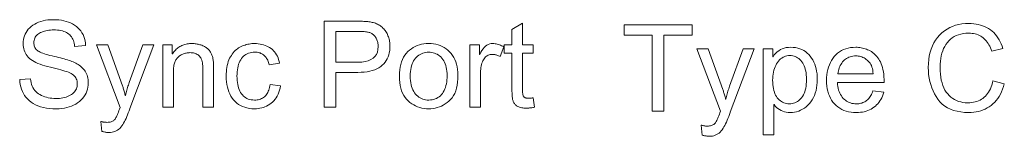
# Model space of a CAD drawing. Extents: x 0 to 841, y 0 to 594.
# Tile 45 of 69: x 663.13 to 691.72, y 430.57 to 433.95. Entities that reach past the tile are written whole.
import ezdxf

# ---------------------------------------------------------------- set-up
doc = ezdxf.new("R2010")
doc.units = 0

msp = doc.modelspace()

# ---------------------------------------------------------------- linework, layer by layer
at = {"color": 7, "lineweight": 13}
for points in [[(664.722, 433.178), (664.717, 433.224), (664.709, 433.268), (664.698, 433.31), (664.685, 433.35), (664.669, 433.387), (664.65, 433.421), (664.629, 433.454), (664.605, 433.484), (664.579, 433.511), (664.55, 433.537), (664.518, 433.559), (664.484, 433.58), (664.447, 433.598), (664.408, 433.614), (664.365, 433.627), (664.321, 433.638), (664.273, 433.646), (664.223, 433.652), (664.17, 433.656), (664.115, 433.657), (664.065, 433.656), (664.017, 433.653), (663.97, 433.648), (663.926, 433.642), (663.883, 433.633), (663.843, 433.622), (663.804, 433.61), (663.767, 433.596), (663.732, 433.579), (663.699, 433.561), (663.669, 433.541), (663.641, 433.52), (663.617, 433.496), (663.596, 433.471), (663.579, 433.444), (663.564, 433.415), (663.553, 433.385), (663.545, 433.353), (663.54, 433.319), (663.539, 433.283), (663.54, 433.252), (663.544, 433.222), (663.55, 433.194), (663.558, 433.167), (663.57, 433.142), (663.583, 433.119), (663.599, 433.097), (663.618, 433.077), (663.639, 433.059), (663.662, 433.042), (663.689, 433.026), (663.721, 433.01), (663.757, 432.995), (663.797, 432.979), (663.842, 432.963), (663.892, 432.947), (663.946, 432.931), (664.005, 432.916), (664.068, 432.9), (664.136, 432.884), (664.196, 432.871), (664.255, 432.857), (664.312, 432.843), (664.366, 432.829), (664.417, 432.815), (664.467, 432.801), (664.514, 432.787), (664.559, 432.773), (664.602, 432.759), (664.642, 432.745), (664.681, 432.729), (664.718, 432.713), (664.755, 432.694), (664.79, 432.675), (664.824, 432.653), (664.857, 432.63), (664.889, 432.605), (664.92, 432.579), (664.949, 432.551), (664.978, 432.522), (665.005, 432.491), (665.028, 432.457), (665.049, 432.422), (665.068, 432.385), (665.083, 432.345), (665.095, 432.304), (665.105, 432.26), (665.112, 432.214), (665.116, 432.167), (665.118, 432.117), (665.115, 432.054), (665.108, 431.992), (665.095, 431.933), (665.077, 431.877), (665.054, 431.822), (665.025, 431.769), (664.992, 431.719), (664.954, 431.671), (664.91, 431.625), (664.861, 431.581), (664.808, 431.541), (664.752, 431.505), (664.693, 431.473), (664.631, 431.445), (664.565, 431.422), (664.497, 431.402), (664.425, 431.388), (664.351, 431.377), (664.273, 431.37), (664.192, 431.368), (664.089, 431.371), (663.992, 431.378), (663.9, 431.389), (663.813, 431.406), (663.731, 431.427), (663.655, 431.453), (663.584, 431.484), (663.518, 431.519), (663.458, 431.559), (663.403, 431.604), (663.353, 431.652), (663.308, 431.703), (663.268, 431.757), (663.233, 431.814), (663.203, 431.874), (663.178, 431.936), (663.157, 432.002), (663.142, 432.07), (663.132, 432.141), (663.126, 432.214), (663.44, 432.241), (663.446, 432.183), (663.456, 432.128), (663.47, 432.076), (663.488, 432.027), (663.509, 431.982), (663.534, 431.94), (663.563, 431.901), (663.595, 431.865), (663.632, 431.833), (663.672, 431.804), (663.715, 431.778), (663.759, 431.755), (663.805, 431.734), (663.853, 431.716), (663.903, 431.701), (663.955, 431.689), (664.008, 431.679), (664.063, 431.672), (664.12, 431.668), (664.178, 431.667), (664.233, 431.668), (664.285, 431.671), (664.335, 431.677), (664.383, 431.685), (664.43, 431.695), (664.473, 431.708), (664.515, 431.723), (664.555, 431.74), (664.592, 431.759), (664.628, 431.781), (664.66, 431.805), (664.689, 431.83), (664.715, 431.857), (664.737, 431.885), (664.756, 431.916), (664.771, 431.948), (664.784, 431.981), (664.792, 432.016), (664.797, 432.053), (664.799, 432.091), (664.797, 432.131), (664.792, 432.169), (664.783, 432.204), (664.77, 432.237), (664.754, 432.268), (664.734, 432.297), (664.711, 432.324), (664.684, 432.348), (664.654, 432.37), (664.62, 432.39), (664.582, 432.409), (664.539, 432.427), (664.491, 432.446), (664.438, 432.464), (664.38, 432.483), (664.318, 432.501), (664.25, 432.52), (664.178, 432.538), (664.101, 432.557), (664.019, 432.575), (663.937, 432.594), (663.859, 432.614), (663.787, 432.636), (663.719, 432.66), (663.656, 432.685), (663.597, 432.711), (663.544, 432.739), (663.495, 432.768), (663.45, 432.799), (663.411, 432.831), (663.375, 432.866), (663.344, 432.902), (663.316, 432.94), (663.292, 432.98), (663.271, 433.022), (663.255, 433.066), (663.242, 433.112), (663.232, 433.159), (663.227, 433.209), (663.225, 433.261), (663.227, 433.32), (663.234, 433.377), (663.246, 433.432), (663.263, 433.485), (663.284, 433.535), (663.31, 433.584), (663.34, 433.63), (663.376, 433.675), (663.416, 433.717), (663.46, 433.757), (663.509, 433.795), (663.561, 433.828), (663.617, 433.857), (663.676, 433.883), (663.738, 433.905), (663.804, 433.922), (663.873, 433.936), (663.946, 433.946), (664.022, 433.952), (664.101, 433.954), (664.183, 433.952), (664.261, 433.946), (664.336, 433.936), (664.408, 433.922), (664.477, 433.905), (664.542, 433.883), (664.604, 433.858), (664.663, 433.829), (664.719, 433.795), (664.771, 433.758), (664.819, 433.718), (664.863, 433.674), (664.901, 433.626), (664.935, 433.576), (664.965, 433.522), (664.989, 433.465), (665.009, 433.404), (665.024, 433.341), (665.034, 433.274), (665.039, 433.203)], [(671.973, 433.911), (672.916, 433.911), (672.96, 433.911), (673.003, 433.91), (673.045, 433.909), (673.085, 433.907), (673.124, 433.905), (673.162, 433.903), (673.198, 433.9), (673.234, 433.897), (673.268, 433.893), (673.301, 433.889), (673.333, 433.884), (673.364, 433.877), (673.395, 433.869), (673.426, 433.86), (673.456, 433.849), (673.486, 433.837), (673.515, 433.823), (673.544, 433.808), (673.572, 433.792), (673.6, 433.774), (673.627, 433.754), (673.653, 433.734), (673.677, 433.712), (673.7, 433.689), (673.721, 433.664), (673.742, 433.638), (673.76, 433.611), (673.778, 433.582), (673.794, 433.553), (673.809, 433.521), (673.822, 433.489), (673.834, 433.457), (673.845, 433.424), (673.854, 433.391), (673.862, 433.358), (673.868, 433.325), (673.873, 433.291), (673.877, 433.257), (673.879, 433.223), (673.88, 433.188), (673.878, 433.12), (673.871, 433.055), (673.86, 432.993), (673.844, 432.933), (673.824, 432.876), (673.8, 432.822), (673.771, 432.771), (673.737, 432.722), (673.7, 432.676), (673.657, 432.633), (673.61, 432.593), (673.557, 432.558), (673.5, 432.526), (673.436, 432.499), (673.367, 432.476), (673.293, 432.457), (673.214, 432.443), (673.129, 432.432), (673.039, 432.426), (672.944, 432.424), (672.304, 432.424), (672.304, 431.411), (671.973, 431.411)], [(678.078, 431.414), (678.051, 431.409), (678.025, 431.405), (678, 431.4), (677.976, 431.397), (677.953, 431.394), (677.93, 431.391), (677.908, 431.39), (677.887, 431.388), (677.867, 431.387), (677.848, 431.387), (677.809, 431.388), (677.772, 431.39), (677.737, 431.393), (677.705, 431.398), (677.674, 431.405), (677.646, 431.413), (677.62, 431.422), (677.596, 431.432), (677.574, 431.444), (677.555, 431.458), (677.537, 431.472), (677.521, 431.488), (677.506, 431.504), (677.492, 431.521), (677.481, 431.538), (677.47, 431.557), (677.461, 431.576), (677.453, 431.596), (677.447, 431.616), (677.442, 431.638), (677.438, 431.66), (677.435, 431.685), (677.432, 431.711), (677.429, 431.739), (677.427, 431.768), (677.425, 431.799), (677.424, 431.832), (677.423, 431.867), (677.422, 431.903), (677.422, 431.941), (677.422, 432.983), (677.198, 432.983), (677.198, 433.22), (677.422, 433.22), (677.422, 433.671), (677.729, 433.856), (677.729, 433.22), (678.036, 433.22), (678.036, 432.983), (677.729, 432.983), (677.729, 431.924), (677.729, 431.898), (677.73, 431.873), (677.731, 431.85), (677.733, 431.828), (677.736, 431.808), (677.739, 431.789), (677.742, 431.772), (677.747, 431.757), (677.751, 431.743), (677.757, 431.731), (677.763, 431.72), (677.771, 431.71), (677.781, 431.702), (677.793, 431.694), (677.806, 431.688), (677.822, 431.683), (677.838, 431.679), (677.857, 431.676), (677.877, 431.674), (677.899, 431.674), (677.913, 431.674), (677.926, 431.674), (677.939, 431.675), (677.953, 431.676), (677.967, 431.677), (677.98, 431.678), (677.994, 431.68), (678.008, 431.682), (678.022, 431.685), (678.036, 431.687)], [(682.658, 433.506), (681.831, 433.506), (681.831, 431.302), (681.498, 431.302), (681.498, 433.506), (680.678, 433.506), (680.678, 433.802), (682.658, 433.802)], [(691.722, 432.095), (691.698, 432.013), (691.671, 431.936), (691.641, 431.862), (691.608, 431.793), (691.572, 431.728), (691.532, 431.667), (691.489, 431.611), (691.443, 431.558), (691.393, 431.511), (691.34, 431.467), (691.285, 431.428), (691.227, 431.392), (691.167, 431.361), (691.105, 431.334), (691.041, 431.312), (690.975, 431.293), (690.907, 431.278), (690.836, 431.268), (690.763, 431.262), (690.688, 431.26), (690.569, 431.264), (690.456, 431.275), (690.35, 431.294), (690.25, 431.321), (690.158, 431.356), (690.071, 431.398), (689.992, 431.448), (689.919, 431.506), (689.853, 431.571), (689.794, 431.644), (689.74, 431.723), (689.693, 431.804), (689.651, 431.889), (689.614, 431.977), (689.583, 432.068), (689.558, 432.162), (689.538, 432.259), (689.524, 432.36), (689.516, 432.463), (689.513, 432.57), (689.516, 432.687), (689.526, 432.799), (689.543, 432.905), (689.566, 433.007), (689.596, 433.103), (689.632, 433.194), (689.675, 433.28), (689.724, 433.361), (689.78, 433.436), (689.843, 433.507), (689.911, 433.571), (689.983, 433.628), (690.058, 433.679), (690.137, 433.723), (690.22, 433.76), (690.307, 433.791), (690.397, 433.815), (690.492, 433.832), (690.59, 433.842), (690.692, 433.845), (690.763, 433.843), (690.833, 433.838), (690.901, 433.828), (690.967, 433.815), (691.03, 433.799), (691.091, 433.778), (691.151, 433.754), (691.208, 433.726), (691.263, 433.695), (691.316, 433.659), (691.366, 433.62), (691.413, 433.578), (691.457, 433.532), (691.498, 433.483), (691.536, 433.43), (691.571, 433.374), (691.603, 433.315), (691.631, 433.252), (691.657, 433.185), (691.679, 433.115), (691.355, 433.038), (691.338, 433.089), (691.319, 433.138), (691.298, 433.183), (691.276, 433.226), (691.252, 433.267), (691.226, 433.305), (691.198, 433.34), (691.169, 433.373), (691.138, 433.403), (691.106, 433.431), (691.072, 433.456), (691.036, 433.478), (690.998, 433.498), (690.959, 433.515), (690.918, 433.529), (690.875, 433.541), (690.831, 433.55), (690.785, 433.557), (690.737, 433.561), (690.688, 433.562), (690.608, 433.559), (690.532, 433.551), (690.46, 433.538), (690.392, 433.519), (690.328, 433.495), (690.268, 433.465), (690.212, 433.43), (690.16, 433.39), (690.112, 433.344), (690.067, 433.293), (690.027, 433.238), (689.991, 433.179), (689.96, 433.116), (689.932, 433.049), (689.909, 432.979), (689.89, 432.905), (689.875, 432.828), (689.864, 432.746), (689.858, 432.661), (689.856, 432.573), (689.858, 432.471), (689.865, 432.375), (689.876, 432.284), (689.892, 432.198), (689.912, 432.118), (689.936, 432.043), (689.965, 431.974), (689.998, 431.909), (690.036, 431.85), (690.078, 431.797), (690.124, 431.749), (690.173, 431.706), (690.224, 431.667), (690.278, 431.634), (690.335, 431.606), (690.394, 431.584), (690.456, 431.566), (690.521, 431.553), (690.589, 431.545), (690.659, 431.543), (690.717, 431.544), (690.772, 431.549), (690.825, 431.557), (690.876, 431.568), (690.925, 431.583), (690.971, 431.6), (691.016, 431.621), (691.058, 431.644), (691.098, 431.671), (691.136, 431.702), (691.171, 431.735), (691.205, 431.771), (691.236, 431.811), (691.265, 431.854), (691.292, 431.9), (691.316, 431.95), (691.339, 432.002), (691.359, 432.058), (691.377, 432.117), (691.392, 432.179)], [(672.304, 432.721), (672.947, 432.721), (673.059, 432.725), (673.159, 432.739), (673.248, 432.762), (673.325, 432.794), (673.389, 432.835), (673.443, 432.885), (673.484, 432.945), (673.513, 433.013), (673.531, 433.091), (673.537, 433.178), (673.536, 433.207), (673.534, 433.236), (673.53, 433.265), (673.525, 433.292), (673.518, 433.319), (673.509, 433.345), (673.499, 433.371), (673.488, 433.395), (673.475, 433.419), (673.46, 433.443), (673.445, 433.465), (673.428, 433.485), (673.411, 433.504), (673.393, 433.521), (673.375, 433.536), (673.356, 433.55), (673.336, 433.561), (673.315, 433.571), (673.294, 433.58), (673.272, 433.586), (673.248, 433.591), (673.223, 433.596), (673.195, 433.6), (673.165, 433.604), (673.133, 433.607), (673.099, 433.61), (673.062, 433.612), (673.024, 433.613), (672.983, 433.614), (672.94, 433.614), (672.304, 433.614)], [(668.757, 431.411), (668.448, 431.411), (668.448, 432.511), (668.447, 432.565), (668.444, 432.615), (668.439, 432.662), (668.432, 432.705), (668.423, 432.745), (668.412, 432.782), (668.399, 432.815), (668.384, 432.844), (668.367, 432.87), (668.349, 432.893), (668.328, 432.913), (668.306, 432.93), (668.282, 432.946), (668.256, 432.959), (668.229, 432.971), (668.201, 432.98), (668.171, 432.988), (668.139, 432.993), (668.106, 432.996), (668.071, 432.997), (668.044, 432.996), (668.017, 432.994), (667.991, 432.991), (667.965, 432.986), (667.939, 432.98), (667.913, 432.973), (667.888, 432.964), (667.862, 432.954), (667.838, 432.943), (667.813, 432.93), (667.789, 432.917), (667.767, 432.902), (667.746, 432.886), (667.727, 432.868), (667.709, 432.85), (667.692, 432.831), (667.677, 432.811), (667.663, 432.789), (667.651, 432.766), (667.64, 432.743), (667.63, 432.718), (667.622, 432.69), (667.614, 432.661), (667.607, 432.63), (667.602, 432.597), (667.597, 432.561), (667.593, 432.524), (667.591, 432.485), (667.589, 432.443), (667.589, 432.4), (667.589, 431.411), (667.282, 431.411), (667.282, 433.22), (667.558, 433.22), (667.558, 432.965), (667.565, 432.965), (667.585, 432.993), (667.606, 433.021), (667.627, 433.047), (667.65, 433.071), (667.673, 433.094), (667.698, 433.116), (667.723, 433.136), (667.749, 433.154), (667.777, 433.171), (667.805, 433.187), (667.833, 433.201), (667.863, 433.214), (667.894, 433.225), (667.926, 433.235), (667.958, 433.243), (667.992, 433.249), (668.026, 433.255), (668.061, 433.258), (668.097, 433.26), (668.135, 433.261), (668.163, 433.261), (668.192, 433.259), (668.22, 433.257), (668.249, 433.253), (668.277, 433.248), (668.305, 433.243), (668.333, 433.236), (668.362, 433.228), (668.39, 433.22), (668.418, 433.21), (668.445, 433.199), (668.471, 433.188), (668.496, 433.175), (668.52, 433.161), (668.542, 433.146), (668.564, 433.13), (668.584, 433.113), (668.603, 433.095), (668.62, 433.077), (668.637, 433.057), (668.652, 433.036), (668.666, 433.015), (668.679, 432.994), (668.691, 432.973), (668.701, 432.951), (668.711, 432.929), (668.719, 432.907), (668.726, 432.884), (668.732, 432.861), (668.737, 432.838), (668.74, 432.814), (668.744, 432.789), (668.747, 432.761), (668.75, 432.732), (668.752, 432.702), (668.754, 432.67), (668.755, 432.636), (668.756, 432.6), (668.757, 432.563), (668.757, 432.525)], [(670.703, 432.037), (670.689, 431.969), (670.673, 431.906), (670.653, 431.846), (670.63, 431.789), (670.605, 431.737), (670.576, 431.688), (670.544, 431.643), (670.509, 431.601), (670.471, 431.564), (670.43, 431.529), (670.387, 431.499), (670.342, 431.471), (670.297, 431.447), (670.25, 431.426), (670.203, 431.409), (670.154, 431.394), (670.104, 431.383), (670.053, 431.375), (670.001, 431.37), (669.947, 431.368), (669.87, 431.371), (669.797, 431.379), (669.727, 431.392), (669.661, 431.41), (669.598, 431.433), (669.539, 431.461), (669.484, 431.495), (669.432, 431.534), (669.383, 431.578), (669.339, 431.627), (669.298, 431.68), (669.261, 431.737), (669.229, 431.797), (669.201, 431.86), (669.177, 431.927), (669.158, 431.997), (669.143, 432.071), (669.132, 432.148), (669.126, 432.228), (669.124, 432.311), (669.125, 432.381), (669.129, 432.447), (669.135, 432.51), (669.143, 432.571), (669.155, 432.629), (669.168, 432.684), (669.184, 432.737), (669.203, 432.786), (669.224, 432.833), (669.247, 432.877), (669.273, 432.918), (669.299, 432.957), (669.327, 432.993), (669.356, 433.026), (669.386, 433.057), (669.418, 433.086), (669.451, 433.112), (669.485, 433.136), (669.52, 433.157), (669.557, 433.175), (669.594, 433.191), (669.632, 433.206), (669.67, 433.219), (669.708, 433.23), (669.747, 433.24), (669.787, 433.247), (669.826, 433.253), (669.866, 433.258), (669.907, 433.26), (669.947, 433.261), (670.002, 433.26), (670.056, 433.255), (670.108, 433.248), (670.158, 433.238), (670.207, 433.225), (670.254, 433.209), (670.299, 433.19), (670.343, 433.168), (670.385, 433.144), (670.426, 433.116), (670.464, 433.086), (670.499, 433.053), (670.531, 433.017), (670.56, 432.978), (670.586, 432.937), (670.609, 432.893), (670.629, 432.846), (670.646, 432.797), (670.66, 432.745), (670.67, 432.69), (670.374, 432.644), (670.364, 432.679), (670.353, 432.713), (670.341, 432.745), (670.328, 432.775), (670.313, 432.804), (670.298, 432.83), (670.281, 432.855), (670.263, 432.878), (670.244, 432.899), (670.224, 432.918), (670.203, 432.936), (670.181, 432.952), (670.157, 432.965), (670.133, 432.977), (670.107, 432.988), (670.08, 432.996), (670.052, 433.002), (670.023, 433.007), (669.992, 433.01), (669.961, 433.011), (669.911, 433.009), (669.863, 433.003), (669.818, 432.994), (669.775, 432.981), (669.735, 432.965), (669.697, 432.945), (669.661, 432.921), (669.629, 432.894), (669.598, 432.863), (669.57, 432.828), (669.545, 432.79), (669.523, 432.749), (669.503, 432.706), (669.485, 432.659), (669.471, 432.609), (669.459, 432.557), (669.449, 432.502), (669.443, 432.443), (669.439, 432.382), (669.437, 432.318), (669.439, 432.253), (669.443, 432.191), (669.449, 432.131), (669.458, 432.075), (669.47, 432.022), (669.484, 431.972), (669.501, 431.925), (669.521, 431.881), (669.543, 431.84), (669.568, 431.802), (669.595, 431.768), (669.625, 431.737), (669.656, 431.71), (669.691, 431.686), (669.727, 431.666), (669.766, 431.65), (669.807, 431.637), (669.85, 431.628), (669.896, 431.623), (669.944, 431.621), (669.983, 431.622), (670.02, 431.625), (670.055, 431.631), (670.089, 431.639), (670.121, 431.649), (670.151, 431.662), (670.179, 431.676), (670.206, 431.693), (670.232, 431.713), (670.255, 431.734), (670.277, 431.758), (670.297, 431.784), (670.316, 431.812), (670.332, 431.843), (670.347, 431.876), (670.361, 431.911), (670.372, 431.948), (670.383, 431.988), (670.391, 432.03), (670.398, 432.074)], [(675.004, 433.261), (675.076, 433.259), (675.145, 433.252), (675.212, 433.24), (675.277, 433.223), (675.339, 433.202), (675.398, 433.175), (675.455, 433.144), (675.51, 433.108), (675.562, 433.068), (675.612, 433.022), (675.657, 432.973), (675.698, 432.919), (675.735, 432.861), (675.766, 432.799), (675.792, 432.733), (675.814, 432.664), (675.831, 432.59), (675.843, 432.512), (675.85, 432.43), (675.853, 432.344), (675.85, 432.24), (675.842, 432.143), (675.829, 432.052), (675.811, 431.967), (675.788, 431.888), (675.759, 431.816), (675.725, 431.75), (675.686, 431.69), (675.641, 431.636), (675.592, 431.589), (675.539, 431.547), (675.485, 431.51), (675.429, 431.477), (675.372, 431.448), (675.314, 431.424), (675.255, 431.404), (675.194, 431.388), (675.132, 431.377), (675.068, 431.371), (675.004, 431.368), (674.936, 431.371), (674.87, 431.377), (674.806, 431.389), (674.744, 431.405), (674.683, 431.425), (674.625, 431.45), (674.568, 431.479), (674.513, 431.513), (674.46, 431.552), (674.408, 431.595), (674.36, 431.643), (674.318, 431.697), (674.28, 431.755), (674.247, 431.819), (674.219, 431.888), (674.196, 431.963), (674.179, 432.043), (674.166, 432.128), (674.159, 432.219), (674.156, 432.315), (674.158, 432.408), (674.166, 432.496), (674.178, 432.579), (674.195, 432.658), (674.217, 432.732), (674.244, 432.8), (674.276, 432.864), (674.312, 432.923), (674.354, 432.977), (674.4, 433.027), (674.45, 433.071), (674.502, 433.111), (674.557, 433.146), (674.614, 433.177), (674.673, 433.203), (674.734, 433.224), (674.798, 433.24), (674.864, 433.252), (674.933, 433.259)], [(677.185, 433.164), (677.079, 432.881), (677.056, 432.894), (677.033, 432.905), (677.011, 432.915), (676.988, 432.923), (676.966, 432.931), (676.944, 432.937), (676.922, 432.941), (676.899, 432.945), (676.877, 432.947), (676.856, 432.947), (676.822, 432.946), (676.79, 432.941), (676.76, 432.934), (676.731, 432.923), (676.704, 432.909), (676.679, 432.892), (676.655, 432.872), (676.633, 432.849), (676.613, 432.822), (676.595, 432.793), (676.578, 432.761), (676.563, 432.726), (676.549, 432.689), (676.538, 432.65), (676.528, 432.608), (676.52, 432.563), (676.514, 432.516), (676.51, 432.467), (676.507, 432.415), (676.506, 432.361), (676.506, 431.411), (676.199, 431.411), (676.199, 433.22), (676.479, 433.22), (676.479, 432.947), (676.485, 432.947), (676.516, 433.007), (676.548, 433.06), (676.582, 433.107), (676.617, 433.148), (676.655, 433.183), (676.694, 433.211), (676.735, 433.233), (676.778, 433.249), (676.823, 433.258), (676.869, 433.261), (676.901, 433.26), (676.932, 433.257), (676.964, 433.252), (676.995, 433.246), (677.026, 433.237), (677.058, 433.226), (677.09, 433.214), (677.121, 433.199), (677.153, 433.182)], [(667.018, 433.22), (666.325, 431.38), (666.325, 431.38), (666.325, 431.379), (666.324, 431.378), (666.324, 431.377), (666.323, 431.376), (666.323, 431.374), (666.323, 431.373), (666.322, 431.372), (666.322, 431.37), (666.322, 431.368), (666.302, 431.308), (666.281, 431.25), (666.259, 431.194), (666.237, 431.141), (666.215, 431.09), (666.191, 431.041), (666.167, 430.995), (666.142, 430.951), (666.117, 430.909), (666.091, 430.87), (666.063, 430.833), (666.033, 430.8), (666.001, 430.772), (665.967, 430.747), (665.931, 430.726), (665.892, 430.708), (665.851, 430.695), (665.808, 430.685), (665.762, 430.68), (665.715, 430.678), (665.698, 430.678), (665.68, 430.679), (665.662, 430.681), (665.643, 430.683), (665.624, 430.686), (665.604, 430.69), (665.583, 430.694), (665.561, 430.699), (665.538, 430.705), (665.515, 430.712), (665.484, 431.002), (665.502, 430.996), (665.52, 430.992), (665.537, 430.988), (665.555, 430.984), (665.572, 430.981), (665.59, 430.979), (665.607, 430.977), (665.624, 430.975), (665.641, 430.975), (665.658, 430.974), (665.691, 430.975), (665.722, 430.978), (665.751, 430.983), (665.778, 430.989), (665.803, 430.998), (665.825, 431.008), (665.846, 431.02), (665.864, 431.034), (665.88, 431.05), (665.895, 431.068), (665.908, 431.088), (665.922, 431.112), (665.935, 431.138), (665.95, 431.168), (665.964, 431.2), (665.979, 431.235), (665.994, 431.274), (666.01, 431.315), (666.026, 431.36), (666.042, 431.408), (665.355, 433.22), (665.686, 433.22), (666.112, 432.035), (666.12, 432.013), (666.127, 431.989), (666.135, 431.964), (666.143, 431.938), (666.151, 431.91), (666.159, 431.881), (666.167, 431.851), (666.175, 431.82), (666.184, 431.788), (666.192, 431.754), (666.199, 431.754), (666.208, 431.793), (666.217, 431.832), (666.227, 431.871), (666.237, 431.909), (666.248, 431.947), (666.259, 431.984), (666.27, 432.021), (666.282, 432.058), (666.295, 432.095), (666.308, 432.131), (666.705, 433.22)], [(675.004, 431.621), (675.055, 431.623), (675.104, 431.628), (675.15, 431.638), (675.193, 431.652), (675.235, 431.669), (675.273, 431.691), (675.309, 431.716), (675.343, 431.745), (675.374, 431.778), (675.403, 431.815), (675.429, 431.855), (675.452, 431.898), (675.472, 431.943), (675.49, 431.99), (675.505, 432.04), (675.517, 432.093), (675.527, 432.147), (675.534, 432.205), (675.538, 432.264), (675.539, 432.327), (675.537, 432.393), (675.533, 432.456), (675.525, 432.515), (675.514, 432.571), (675.5, 432.624), (675.483, 432.674), (675.463, 432.72), (675.44, 432.763), (675.414, 432.802), (675.385, 432.838), (675.353, 432.871), (675.32, 432.9), (675.286, 432.926), (675.25, 432.949), (675.212, 432.967), (675.173, 432.983), (675.133, 432.995), (675.091, 433.004), (675.048, 433.009), (675.004, 433.011), (674.958, 433.009), (674.913, 433.004), (674.871, 432.995), (674.83, 432.983), (674.791, 432.967), (674.753, 432.948), (674.717, 432.925), (674.683, 432.899), (674.651, 432.869), (674.62, 432.836), (674.591, 432.799), (674.566, 432.759), (674.543, 432.715), (674.524, 432.668), (674.507, 432.618), (674.494, 432.564), (674.483, 432.507), (674.476, 432.446), (674.471, 432.382), (674.47, 432.315), (674.471, 432.248), (674.476, 432.184), (674.484, 432.123), (674.494, 432.066), (674.508, 432.013), (674.525, 431.962), (674.545, 431.916), (674.568, 431.872), (674.593, 431.832), (674.622, 431.796), (674.654, 431.762), (674.687, 431.733), (674.721, 431.706), (674.757, 431.684), (674.794, 431.664), (674.833, 431.649), (674.873, 431.636), (674.915, 431.628), (674.959, 431.622)], [(684.453, 433.112), (683.761, 431.272), (683.761, 431.271), (683.76, 431.27), (683.76, 431.269), (683.76, 431.268), (683.759, 431.267), (683.759, 431.266), (683.759, 431.264), (683.758, 431.263), (683.758, 431.261), (683.758, 431.26), (683.738, 431.2), (683.717, 431.142), (683.695, 431.086), (683.673, 431.033), (683.65, 430.982), (683.627, 430.933), (683.603, 430.886), (683.578, 430.842), (683.553, 430.801), (683.527, 430.761), (683.499, 430.725), (683.469, 430.692), (683.437, 430.663), (683.403, 430.638), (683.367, 430.617), (683.328, 430.6), (683.287, 430.586), (683.244, 430.577), (683.198, 430.571), (683.151, 430.569), (683.134, 430.57), (683.116, 430.571), (683.098, 430.572), (683.079, 430.575), (683.06, 430.578), (683.039, 430.581), (683.018, 430.586), (682.997, 430.591), (682.974, 430.597), (682.951, 430.603), (682.92, 430.893), (682.938, 430.888), (682.956, 430.883), (682.973, 430.879), (682.991, 430.876), (683.008, 430.873), (683.026, 430.87), (683.043, 430.868), (683.06, 430.867), (683.077, 430.866), (683.094, 430.866), (683.127, 430.867), (683.158, 430.87), (683.187, 430.874), (683.214, 430.881), (683.239, 430.889), (683.261, 430.9), (683.282, 430.912), (683.3, 430.926), (683.316, 430.942), (683.331, 430.96), (683.344, 430.98), (683.357, 431.003), (683.371, 431.03), (683.386, 431.059), (683.4, 431.091), (683.415, 431.127), (683.43, 431.165), (683.446, 431.207), (683.462, 431.251), (683.478, 431.299), (682.791, 433.112), (683.122, 433.112), (683.548, 431.927), (683.555, 431.904), (683.563, 431.88), (683.571, 431.855), (683.579, 431.829), (683.587, 431.802), (683.595, 431.773), (683.603, 431.743), (683.611, 431.712), (683.62, 431.679), (683.628, 431.645), (683.635, 431.645), (683.644, 431.685), (683.653, 431.724), (683.663, 431.762), (683.673, 431.8), (683.683, 431.838), (683.695, 431.876), (683.706, 431.913), (683.718, 431.95), (683.731, 431.986), (683.744, 432.022), (684.141, 433.112)], [(685.004, 432.878), (685.04, 432.93), (685.08, 432.977), (685.123, 433.018), (685.17, 433.054), (685.22, 433.084), (685.273, 433.109), (685.33, 433.128), (685.39, 433.142), (685.454, 433.15), (685.521, 433.153), (685.591, 433.15), (685.658, 433.142), (685.721, 433.129), (685.782, 433.111), (685.84, 433.088), (685.895, 433.06), (685.946, 433.026), (685.995, 432.987), (686.041, 432.943), (686.084, 432.894), (686.123, 432.841), (686.158, 432.785), (686.189, 432.725), (686.216, 432.663), (686.239, 432.597), (686.257, 432.528), (686.271, 432.456), (686.282, 432.381), (686.288, 432.303), (686.29, 432.222), (686.288, 432.135), (686.281, 432.052), (686.27, 431.973), (686.254, 431.897), (686.233, 431.825), (686.208, 431.757), (686.178, 431.692), (686.144, 431.631), (686.105, 431.574), (686.062, 431.52), (686.015, 431.47), (685.966, 431.426), (685.915, 431.387), (685.862, 431.353), (685.807, 431.325), (685.75, 431.301), (685.691, 431.283), (685.629, 431.27), (685.566, 431.262), (685.501, 431.26), (685.443, 431.262), (685.388, 431.269), (685.336, 431.281), (685.286, 431.297), (685.238, 431.318), (685.192, 431.343), (685.149, 431.373), (685.108, 431.408), (685.07, 431.448), (685.033, 431.492), (685.025, 431.492), (685.025, 430.607), (684.718, 430.607), (684.718, 433.112), (684.997, 433.112), (684.997, 432.878)], [(688.229, 432.13), (686.873, 432.13), (686.878, 432.071), (686.886, 432.015), (686.897, 431.962), (686.91, 431.912), (686.926, 431.865), (686.944, 431.82), (686.965, 431.779), (686.989, 431.74), (687.016, 431.704), (687.045, 431.671), (687.076, 431.641), (687.109, 431.614), (687.143, 431.59), (687.179, 431.569), (687.216, 431.552), (687.255, 431.538), (687.296, 431.526), (687.337, 431.519), (687.381, 431.514), (687.426, 431.512), (687.46, 431.513), (687.494, 431.516), (687.526, 431.521), (687.557, 431.527), (687.587, 431.535), (687.616, 431.546), (687.644, 431.558), (687.671, 431.572), (687.696, 431.587), (687.721, 431.605), (687.744, 431.625), (687.766, 431.646), (687.787, 431.669), (687.807, 431.695), (687.826, 431.722), (687.844, 431.751), (687.86, 431.782), (687.876, 431.814), (687.89, 431.849), (687.903, 431.886), (688.219, 431.846), (688.202, 431.791), (688.183, 431.738), (688.161, 431.688), (688.137, 431.641), (688.11, 431.596), (688.081, 431.554), (688.049, 431.514), (688.014, 431.478), (687.977, 431.443), (687.937, 431.412), (687.895, 431.383), (687.852, 431.357), (687.805, 431.334), (687.757, 431.314), (687.707, 431.298), (687.655, 431.284), (687.601, 431.273), (687.544, 431.266), (687.486, 431.261), (687.426, 431.26), (687.346, 431.262), (687.27, 431.27), (687.197, 431.282), (687.128, 431.3), (687.063, 431.322), (687.001, 431.35), (686.943, 431.382), (686.888, 431.42), (686.837, 431.462), (686.789, 431.51), (686.745, 431.561), (686.706, 431.617), (686.672, 431.676), (686.642, 431.739), (686.617, 431.805), (686.596, 431.875), (686.58, 431.949), (686.569, 432.027), (686.562, 432.108), (686.56, 432.193), (686.562, 432.277), (686.568, 432.357), (686.58, 432.435), (686.595, 432.509), (686.615, 432.58), (686.64, 432.648), (686.669, 432.712), (686.702, 432.774), (686.74, 432.832), (686.782, 432.887), (686.828, 432.937), (686.878, 432.982), (686.932, 433.022), (686.989, 433.057), (687.05, 433.086), (687.115, 433.11), (687.183, 433.129), (687.254, 433.142), (687.33, 433.15), (687.409, 433.153), (687.448, 433.152), (687.487, 433.149), (687.526, 433.145), (687.565, 433.139), (687.603, 433.131), (687.641, 433.121), (687.679, 433.11), (687.716, 433.097), (687.753, 433.082), (687.79, 433.066), (687.826, 433.047), (687.861, 433.026), (687.895, 433.003), (687.928, 432.977), (687.959, 432.948), (687.99, 432.918), (688.019, 432.884), (688.048, 432.849), (688.075, 432.81), (688.101, 432.77), (688.125, 432.726), (688.147, 432.677), (688.166, 432.625), (688.183, 432.567), (688.197, 432.505), (688.209, 432.439), (688.218, 432.368), (688.224, 432.293), (688.228, 432.214)], [(685.48, 431.512), (685.522, 431.514), (685.563, 431.519), (685.602, 431.528), (685.64, 431.541), (685.676, 431.557), (685.711, 431.576), (685.745, 431.6), (685.776, 431.626), (685.807, 431.657), (685.836, 431.69), (685.862, 431.728), (685.886, 431.769), (685.907, 431.813), (685.926, 431.861), (685.941, 431.912), (685.954, 431.967), (685.964, 432.026), (685.971, 432.087), (685.975, 432.153), (685.976, 432.222), (685.975, 432.287), (685.971, 432.349), (685.964, 432.407), (685.955, 432.463), (685.942, 432.516), (685.927, 432.565), (685.91, 432.612), (685.89, 432.655), (685.867, 432.696), (685.841, 432.733), (685.813, 432.767), (685.783, 432.798), (685.753, 432.825), (685.72, 432.848), (685.686, 432.868), (685.651, 432.884), (685.614, 432.896), (685.575, 432.905), (685.535, 432.91), (685.494, 432.912), (685.451, 432.91), (685.409, 432.904), (685.37, 432.894), (685.331, 432.88), (685.295, 432.862), (685.26, 432.84), (685.226, 432.815), (685.194, 432.785), (685.164, 432.751), (685.135, 432.713), (685.108, 432.672), (685.084, 432.628), (685.063, 432.582), (685.045, 432.534), (685.029, 432.484), (685.017, 432.431), (685.007, 432.376), (685, 432.318), (684.995, 432.258), (684.994, 432.196), (684.995, 432.13), (684.999, 432.068), (685.006, 432.009), (685.016, 431.953), (685.028, 431.901), (685.043, 431.851), (685.06, 431.805), (685.08, 431.762), (685.103, 431.723), (685.129, 431.686), (685.156, 431.653), (685.186, 431.624), (685.217, 431.597), (685.25, 431.575), (685.284, 431.556), (685.32, 431.54), (685.357, 431.528), (685.397, 431.519), (685.438, 431.514)], [(687.914, 432.382), (687.908, 432.436), (687.901, 432.486), (687.89, 432.534), (687.877, 432.578), (687.861, 432.62), (687.843, 432.658), (687.822, 432.693), (687.798, 432.725), (687.771, 432.754), (687.742, 432.78), (687.711, 432.803), (687.68, 432.824), (687.648, 432.842), (687.616, 432.858), (687.583, 432.872), (687.549, 432.883), (687.515, 432.891), (687.48, 432.897), (687.445, 432.901), (687.409, 432.902), (687.366, 432.901), (687.325, 432.896), (687.286, 432.889), (687.248, 432.879), (687.211, 432.866), (687.177, 432.85), (687.143, 432.831), (687.111, 432.809), (687.081, 432.785), (687.052, 432.757), (687.026, 432.727), (687.001, 432.696), (686.979, 432.662), (686.959, 432.628), (686.942, 432.591), (686.927, 432.552), (686.914, 432.512), (686.904, 432.471), (686.896, 432.427), (686.89, 432.382)]]:
    msp.add_lwpolyline(points, close=True, dxfattribs=at)

doc.saveas('drawing.dxf')
